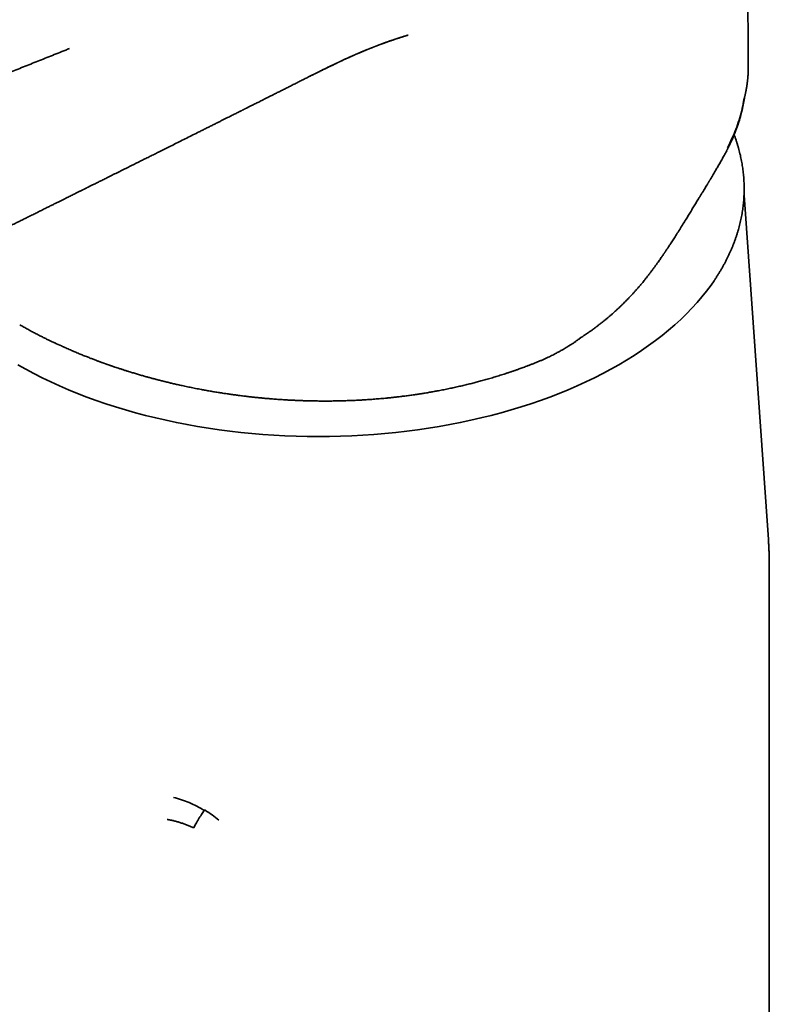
# Model space of a CAD drawing. Header units: millimetres. Extents: x 8 to 665, y 12 to 499.
# Tile 33 of 61: x 614 to 658, y 159 to 216. Entities that reach past the tile are written whole.
import ezdxf

# ---------------------------------------------------------------- set-up
doc = ezdxf.new("R2010")
doc.units = ezdxf.units.MM

msp = doc.modelspace()

# ---------------------------------------------------------------- linework, layer by layer
at = {"color": 7, "linetype": 'Continuous', "lineweight": 35}
for p, q in [((656.344, 213.603), (656.344, 213.622)), ((630.318, 213.016), (630.318, 213.016)), ((630.318, 213.016), (630.318, 213.016)), ((655.093, 208.797), (655.097, 208.804)), ((655.093, 208.797), (655.097, 208.804)), ((657.529, 185.921), (656.097, 206.162)), ((646.578, 197.829), (646.62, 197.866)), ((657.584, 147.43), (657.584, 184.357))]:
    msp.add_line(p, q, dxfattribs=at)
at = {"color": 7, "linetype": 'Continuous', "lineweight": 35, "flags": 128}
msp.add_lwpolyline([(654.336, 201.131), (654.159, 200.878), (653.901, 200.531), (653.627, 200.188), (653.338, 199.85), (653.033, 199.515), (652.714, 199.186), (652.38, 198.862), (652.031, 198.543), (651.667, 198.229), (651.29, 197.92), (650.899, 197.618), (650.494, 197.322), (650.076, 197.031), (649.645, 196.748), (649.201, 196.47), (648.745, 196.2), (648.276, 195.937), (647.796, 195.68), (647.305, 195.432), (646.802, 195.19), (646.288, 194.956), (645.765, 194.731), (645.231, 194.513), (644.687, 194.303), (644.134, 194.102), (643.572, 193.909), (643.002, 193.724), (642.423, 193.548), (641.836, 193.382), (641.243, 193.223), (640.642, 193.074), (640.035, 192.935), (639.421, 192.804), (638.802, 192.683), (638.178, 192.571), (637.548, 192.468), (636.915, 192.375), (636.277, 192.292), (635.635, 192.218), (634.991, 192.154), (634.344, 192.1), (633.695, 192.056), (633.044, 192.021), (632.391, 191.997), (631.738, 191.982), (631.084, 191.977), (630.43, 191.982), (629.777, 191.997), (629.124, 192.021), (628.473, 192.056), (627.824, 192.1), (627.177, 192.154), (626.532, 192.218), (625.891, 192.292), (625.253, 192.375), (624.62, 192.468), (623.99, 192.571), (623.366, 192.683), (622.747, 192.804), (622.133, 192.935), (621.526, 193.074), (620.925, 193.223), (620.331, 193.382), (619.745, 193.548), (619.166, 193.724), (618.596, 193.909), (618.034, 194.102), (617.481, 194.303), (616.937, 194.513), (616.403, 194.731), (615.879, 194.956), (615.366, 195.19), (614.863, 195.432), (614.372, 195.68), (613.891, 195.937), (613.423, 196.2)], dxfattribs=at)
at = {"color": 7, "linetype": 'Continuous', "lineweight": 35}
for points, knots in [([(656.346, 213.622), (656.346, 213.698), (656.347, 213.887), (656.348, 214.184), (656.348, 214.511), (656.347, 214.83), (656.345, 215.161), (656.342, 215.501), (656.339, 215.85), (656.334, 216.187), (656.329, 216.514), (656.323, 216.829), (656.318, 217.073), (656.314, 217.247), (656.311, 217.354), (656.309, 217.455), (656.306, 217.547), (656.304, 217.63), (656.302, 217.704), (656.3, 217.77), (656.299, 217.827), (656.297, 217.872), (656.296, 217.906), (656.296, 217.931), (656.295, 217.952), (656.294, 217.971), (656.294, 217.99), (656.293, 218.016), (656.292, 218.051), (656.291, 218.096), (656.289, 218.15), (656.287, 218.214), (656.285, 218.287), (656.282, 218.37), (656.279, 218.463), (656.276, 218.563), (656.271, 218.699), (656.265, 218.867), (656.257, 219.075), (656.249, 219.288), (656.24, 219.504), (656.23, 219.736), (656.219, 219.987), (656.209, 220.191), (656.203, 220.323), (656.2, 220.385), (656.197, 220.447), (656.194, 220.509), (656.19, 220.571), (656.187, 220.63), (656.185, 220.681), (656.183, 220.723), (656.181, 220.756), (656.179, 220.783), (656.178, 220.804), (656.177, 220.821), (656.177, 220.839), (656.175, 220.863), (656.174, 220.896), (656.171, 220.937), (656.169, 220.987), (656.166, 221.042), (656.162, 221.101), (656.159, 221.16), (656.152, 221.29), (656.144, 221.428), (656.137, 221.546), (656.135, 221.573)], [0, 0, 0, 0, 0.028426, 0.069961, 0.110606, 0.150291, 0.189018, 0.233871, 0.277367, 0.319506, 0.36029, 0.39972, 0.437795, 0.451774, 0.465401, 0.47803, 0.489593, 0.500089, 0.509361, 0.517604, 0.52482, 0.531008, 0.534562, 0.53766, 0.540301, 0.542485, 0.544696, 0.547683, 0.552225, 0.55791, 0.564742, 0.57272, 0.58202, 0.592508, 0.604184, 0.617046, 0.630397, 0.656019, 0.680844, 0.709356, 0.736739, 0.762992, 0.797693, 0.832605, 0.840477, 0.84836, 0.856256, 0.864165, 0.872086, 0.879814, 0.886568, 0.891618, 0.895865, 0.89931, 0.901951, 0.903796, 0.90587, 0.908934, 0.912989, 0.918299, 0.924695, 0.932066, 0.939616, 0.947189, 0.954786, 0.989612, 1, 1, 1, 1]), ([(630.318, 213.015), (630.351, 213.031), (630.416, 213.064), (630.508, 213.11), (630.592, 213.153), (630.668, 213.19), (630.735, 213.224), (630.794, 213.253), (630.844, 213.278), (630.885, 213.299), (630.918, 213.315), (630.942, 213.327), (630.959, 213.335), (630.973, 213.343), (630.988, 213.35), (631.004, 213.358), (631.026, 213.369), (631.054, 213.383), (631.088, 213.399), (631.144, 213.427), (631.225, 213.467), (631.328, 213.518), (631.434, 213.57), (631.54, 213.622), (631.649, 213.675), (631.748, 213.723), (631.836, 213.765), (631.913, 213.802), (631.989, 213.839), (632.06, 213.873), (632.123, 213.902), (632.174, 213.927), (632.216, 213.946), (632.25, 213.962), (632.281, 213.977), (632.313, 213.992), (632.354, 214.011), (632.403, 214.034), (632.464, 214.063), (632.531, 214.094), (632.606, 214.129), (632.696, 214.17), (632.801, 214.217), (632.92, 214.272), (633.021, 214.317), (633.101, 214.352), (633.156, 214.377), (633.208, 214.399), (633.25, 214.418), (633.283, 214.432), (633.309, 214.444), (633.334, 214.454), (633.363, 214.467), (633.399, 214.482), (633.441, 214.501), (633.488, 214.521), (633.537, 214.542), (633.59, 214.564), (633.646, 214.588), (633.705, 214.613), (633.769, 214.64), (633.837, 214.668), (633.909, 214.697), (633.971, 214.723), (634.021, 214.743), (634.054, 214.756), (634.079, 214.766), (634.099, 214.774), (634.119, 214.783), (634.145, 214.793), (634.179, 214.807), (634.212, 214.82), (634.243, 214.832), (634.27, 214.843), (634.299, 214.854), (634.331, 214.867), (634.364, 214.88), (634.397, 214.892), (634.425, 214.903), (634.448, 214.912), (634.465, 214.918), (634.48, 214.924), (634.495, 214.93), (634.514, 214.937), (634.543, 214.948), (634.583, 214.964), (634.632, 214.982), (634.677, 214.999), (634.716, 215.014), (634.748, 215.026), (634.785, 215.039), (634.842, 215.061), (634.914, 215.087), (634.992, 215.115), (635.056, 215.139), (635.105, 215.156), (635.135, 215.167), (635.162, 215.176), (635.191, 215.187), (635.225, 215.199), (635.264, 215.212), (635.318, 215.231), (635.383, 215.254), (635.457, 215.279), (635.526, 215.302), (635.588, 215.323), (635.646, 215.343), (635.697, 215.36), (635.746, 215.375), (635.793, 215.391), (635.841, 215.406), (635.886, 215.421), (635.93, 215.435), (635.974, 215.449), (636.02, 215.463), (636.067, 215.477), (636.113, 215.491), (636.16, 215.505), (636.21, 215.52), (636.26, 215.535), (636.306, 215.548), (636.337, 215.557), (636.355, 215.562), (636.363, 215.565), (636.364, 215.565), (636.364, 215.565)], [0, 0, 0, 0, 0.016128, 0.030883, 0.044268, 0.056286, 0.066939, 0.076229, 0.084158, 0.090727, 0.095937, 0.0996, 0.102062, 0.104093, 0.10641, 0.109012, 0.1119, 0.117005, 0.122466, 0.128101, 0.144055, 0.161256, 0.177645, 0.194634, 0.212083, 0.229988, 0.242177, 0.254568, 0.267152, 0.27885, 0.288895, 0.297291, 0.303699, 0.308986, 0.313712, 0.318822, 0.324644, 0.333082, 0.342669, 0.353404, 0.365284, 0.378153, 0.396301, 0.415918, 0.436998, 0.446285, 0.455828, 0.464758, 0.472154, 0.476892, 0.481004, 0.484994, 0.488867, 0.495492, 0.502319, 0.509867, 0.518133, 0.526423, 0.535334, 0.544965, 0.555346, 0.566474, 0.578346, 0.590841, 0.597572, 0.603, 0.607126, 0.60998, 0.612754, 0.617243, 0.622702, 0.629241, 0.633323, 0.637768, 0.642575, 0.647743, 0.653273, 0.658948, 0.663747, 0.667263, 0.669936, 0.672036, 0.674501, 0.67741, 0.680763, 0.687857, 0.69574, 0.702919, 0.709351, 0.715069, 0.720388, 0.730976, 0.742711, 0.755412, 0.768602, 0.77434, 0.779227, 0.783265, 0.787696, 0.793347, 0.800024, 0.806646, 0.819713, 0.831805, 0.842976, 0.853247, 0.862745, 0.871654, 0.878916, 0.887105, 0.895521, 0.903112, 0.910228, 0.91789, 0.926124, 0.933956, 0.942012, 0.950446, 0.959386, 0.968831, 0.978302, 0.985974, 0.993459, 0.998444, 1, 1, 1, 1]), ([(630.318, 213.015), (630.351, 213.031), (630.415, 213.063), (630.506, 213.109), (630.589, 213.151), (630.664, 213.188), (630.731, 213.222), (630.789, 213.251), (630.839, 213.276), (630.881, 213.297), (630.914, 213.313), (630.939, 213.325), (630.956, 213.334), (630.97, 213.341), (630.984, 213.348), (631, 213.356), (631.021, 213.367), (631.049, 213.38), (631.081, 213.396), (631.137, 213.424), (631.216, 213.463), (631.317, 213.513), (631.42, 213.563), (631.524, 213.614), (631.631, 213.666), (631.728, 213.713), (631.815, 213.755), (631.89, 213.791), (631.966, 213.828), (632.038, 213.862), (632.103, 213.893), (632.157, 213.919), (632.201, 213.939), (632.237, 213.956), (632.268, 213.971), (632.299, 213.986), (632.339, 214.004), (632.39, 214.028), (632.454, 214.058), (632.528, 214.092), (632.61, 214.13), (632.699, 214.171), (632.794, 214.214), (632.894, 214.26), (632.978, 214.297), (633.045, 214.327), (633.094, 214.349), (633.143, 214.371), (633.19, 214.392), (633.232, 214.41), (633.268, 214.426), (633.299, 214.439), (633.337, 214.456), (633.382, 214.475), (633.439, 214.5), (633.5, 214.526), (633.568, 214.555), (633.643, 214.587), (633.726, 214.622), (633.817, 214.659), (633.892, 214.691), (633.95, 214.714), (633.987, 214.729), (634.02, 214.743), (634.048, 214.754), (634.07, 214.763), (634.089, 214.77), (634.106, 214.777), (634.124, 214.784), (634.145, 214.793), (634.17, 214.803), (634.201, 214.815), (634.238, 214.83), (634.28, 214.846), (634.327, 214.865), (634.376, 214.884), (634.421, 214.902), (634.456, 214.915), (634.484, 214.926), (634.511, 214.936), (634.544, 214.949), (634.583, 214.964), (634.625, 214.98), (634.665, 214.995), (634.699, 215.008), (634.736, 215.021), (634.772, 215.035), (634.823, 215.054), (634.878, 215.074), (634.937, 215.095), (634.988, 215.114), (635.029, 215.129), (635.061, 215.14), (635.091, 215.151), (635.119, 215.161), (635.143, 215.17), (635.166, 215.178), (635.191, 215.186), (635.233, 215.201), (635.29, 215.221), (635.358, 215.245), (635.423, 215.267), (635.483, 215.288), (635.539, 215.307), (635.591, 215.324), (635.645, 215.342), (635.705, 215.362), (635.774, 215.385), (635.845, 215.408), (635.915, 215.43), (635.985, 215.452), (636.059, 215.475), (636.137, 215.499), (636.204, 215.518), (636.26, 215.535), (636.301, 215.546), (636.332, 215.555), (636.353, 215.562), (636.363, 215.565), (636.364, 215.565), (636.364, 215.565)], [0, 0, 0, 0, 0.015896, 0.03046, 0.043695, 0.055603, 0.066187, 0.075448, 0.083389, 0.09001, 0.095313, 0.099099, 0.10172, 0.103688, 0.105915, 0.108419, 0.1112, 0.116128, 0.121477, 0.126996, 0.142612, 0.159438, 0.175477, 0.192149, 0.209266, 0.226828, 0.238781, 0.25093, 0.263273, 0.275264, 0.285694, 0.294523, 0.301384, 0.306929, 0.311776, 0.31652, 0.321946, 0.330838, 0.341121, 0.352792, 0.365845, 0.38008, 0.395353, 0.411661, 0.429, 0.436955, 0.445108, 0.453459, 0.461665, 0.468745, 0.474639, 0.479453, 0.483961, 0.49293, 0.501747, 0.511732, 0.522623, 0.534686, 0.548091, 0.562919, 0.579165, 0.585476, 0.591766, 0.597251, 0.601857, 0.605587, 0.608442, 0.61096, 0.613841, 0.617253, 0.621193, 0.626347, 0.63235, 0.639212, 0.646932, 0.655508, 0.663425, 0.668962, 0.672674, 0.676745, 0.681826, 0.687919, 0.694614, 0.70082, 0.706488, 0.711636, 0.719796, 0.728029, 0.736898, 0.746545, 0.756634, 0.761699, 0.766835, 0.771963, 0.776547, 0.780491, 0.783867, 0.787775, 0.792589, 0.804265, 0.815506, 0.826049, 0.835912, 0.845129, 0.853708, 0.861746, 0.871917, 0.883533, 0.89645, 0.907732, 0.919453, 0.932376, 0.945993, 0.960848, 0.968811, 0.976804, 0.98442, 0.991816, 0.999177, 1, 1, 1, 1]), ([(591.052, 204.943), (591.164, 204.985), (591.458, 205.095), (591.931, 205.272), (592.468, 205.473), (592.995, 205.671), (593.514, 205.866), (594.024, 206.058), (594.525, 206.247), (595.025, 206.435), (595.523, 206.624), (596.019, 206.812), (596.506, 206.996), (596.983, 207.178), (597.45, 207.355), (597.908, 207.53), (598.356, 207.701), (598.794, 207.868), (599.223, 208.032), (599.643, 208.193), (600.052, 208.349), (600.445, 208.5), (600.821, 208.644), (601.181, 208.783), (601.532, 208.918), (601.875, 209.05), (602.215, 209.181), (602.554, 209.312), (602.889, 209.441), (603.215, 209.567), (603.532, 209.69), (603.839, 209.808), (604.131, 209.922), (604.408, 210.029), (604.672, 210.131), (604.926, 210.23), (605.172, 210.326), (605.398, 210.413), (605.603, 210.493), (605.789, 210.565), (605.968, 210.635), (606.143, 210.703), (606.312, 210.769), (606.491, 210.839), (606.685, 210.915), (606.896, 210.997), (607.116, 211.083), (607.346, 211.173), (607.587, 211.267), (607.839, 211.365), (608.099, 211.467), (608.368, 211.573), (608.646, 211.682), (608.932, 211.794), (609.227, 211.91), (609.536, 212.031), (609.859, 212.158), (610.196, 212.291), (610.542, 212.427), (610.898, 212.567), (611.263, 212.711), (611.637, 212.859), (612.021, 213.011), (612.415, 213.167), (612.818, 213.327), (613.23, 213.49), (613.652, 213.658), (614.074, 213.825), (614.497, 213.994), (614.921, 214.162), (615.352, 214.335), (615.792, 214.51), (616.161, 214.658), (616.384, 214.747), (616.457, 214.776)], [0, 0, 0, 0, 0.013176, 0.03451, 0.055502, 0.076152, 0.096459, 0.116423, 0.136046, 0.155327, 0.175159, 0.194616, 0.213699, 0.232408, 0.250742, 0.268702, 0.286288, 0.303501, 0.320339, 0.336803, 0.352894, 0.36861, 0.383086, 0.39723, 0.411041, 0.424519, 0.437665, 0.451245, 0.46445, 0.477281, 0.489739, 0.501822, 0.513531, 0.524229, 0.534594, 0.544627, 0.554327, 0.563694, 0.571246, 0.578568, 0.585658, 0.592518, 0.599146, 0.605698, 0.613708, 0.622041, 0.630695, 0.639672, 0.649262, 0.659195, 0.66947, 0.680087, 0.691047, 0.702349, 0.713993, 0.725979, 0.738904, 0.752204, 0.76588, 0.779931, 0.794358, 0.80916, 0.824339, 0.839893, 0.855822, 0.872127, 0.888808, 0.905864, 0.92229, 0.939049, 0.956143, 0.97357, 0.991331, 1, 1, 1, 1]), ([(656.09, 211.761), (656.094, 211.779), (656.105, 211.819), (656.12, 211.877), (656.134, 211.934), (656.146, 211.982), (656.156, 212.028), (656.167, 212.073), (656.177, 212.119), (656.188, 212.17), (656.199, 212.224), (656.211, 212.285), (656.224, 212.351), (656.237, 212.421), (656.249, 212.492), (656.26, 212.562), (656.27, 212.63), (656.28, 212.696), (656.288, 212.76), (656.295, 212.813), (656.3, 212.855), (656.303, 212.886), (656.306, 212.914), (656.309, 212.939), (656.311, 212.963), (656.314, 212.993), (656.318, 213.03), (656.322, 213.075), (656.326, 213.126), (656.33, 213.189), (656.335, 213.26), (656.338, 213.336), (656.341, 213.41), (656.344, 213.481), (656.345, 213.55), (656.345, 213.595), (656.346, 213.617)], [0, 0, 0, 0, 0.028502, 0.065966, 0.09484, 0.120793, 0.144597, 0.168974, 0.194166, 0.220857, 0.250462, 0.282981, 0.318411, 0.357216, 0.395762, 0.433387, 0.47009, 0.505872, 0.540733, 0.573382, 0.592281, 0.609235, 0.624246, 0.637313, 0.649707, 0.664625, 0.685643, 0.710377, 0.738827, 0.770989, 0.813568, 0.855318, 0.894825, 0.932104, 0.96716, 1, 1, 1, 1]), ([(611.045, 203.405), (611.166, 203.464), (611.403, 203.581), (611.753, 203.755), (612.092, 203.923), (612.421, 204.085), (612.739, 204.243), (613.041, 204.392), (613.327, 204.534), (613.598, 204.669), (613.86, 204.798), (614.112, 204.923), (614.355, 205.043), (614.588, 205.159), (614.812, 205.27), (615.026, 205.376), (615.231, 205.478), (615.426, 205.575), (615.61, 205.666), (615.784, 205.753), (615.949, 205.834), (616.103, 205.911), (616.247, 205.982), (616.38, 206.048), (616.505, 206.111), (616.622, 206.168), (616.73, 206.222), (616.828, 206.271), (616.916, 206.315), (616.995, 206.354), (617.066, 206.389), (617.13, 206.421), (617.185, 206.449), (617.233, 206.472), (617.273, 206.492), (617.307, 206.509), (617.337, 206.524), (617.365, 206.538), (617.391, 206.55), (617.415, 206.563), (617.44, 206.575), (617.467, 206.588), (617.5, 206.605), (617.542, 206.626), (617.596, 206.653), (617.662, 206.685), (617.738, 206.723), (617.824, 206.766), (617.919, 206.813), (618.016, 206.861), (618.113, 206.909), (618.209, 206.957), (618.31, 207.008), (618.418, 207.061), (618.532, 207.118), (618.713, 207.208), (618.958, 207.33), (619.262, 207.481), (619.558, 207.629), (619.848, 207.773), (620.133, 207.915), (620.412, 208.054), (620.682, 208.189), (620.945, 208.32), (621.2, 208.447), (621.447, 208.57), (621.712, 208.702), (622.002, 208.847), (622.323, 209.007), (622.655, 209.173), (622.997, 209.344), (623.351, 209.52), (623.715, 209.702), (624.027, 209.858), (624.284, 209.987), (624.483, 210.086), (624.685, 210.187), (624.885, 210.287), (625.08, 210.385), (625.262, 210.476), (625.433, 210.562), (625.592, 210.641), (625.744, 210.717), (625.887, 210.789), (626.019, 210.855), (626.139, 210.915), (626.248, 210.97), (626.351, 211.021), (626.437, 211.064), (626.506, 211.099), (626.558, 211.125), (626.605, 211.149), (626.644, 211.168), (626.673, 211.183), (626.694, 211.194), (626.709, 211.201), (626.722, 211.208), (626.738, 211.216), (626.761, 211.227), (626.79, 211.241), (626.828, 211.261), (626.876, 211.285), (626.935, 211.314), (627.002, 211.348), (627.079, 211.386), (627.164, 211.429), (627.258, 211.476), (627.358, 211.526), (627.465, 211.58), (627.581, 211.638), (627.705, 211.7), (627.837, 211.767), (627.977, 211.837), (628.131, 211.915), (628.299, 211.999), (628.482, 212.091), (628.675, 212.188), (628.877, 212.29), (629.083, 212.393), (629.291, 212.498), (629.501, 212.603), (629.72, 212.713), (629.946, 212.827), (630.147, 212.928), (630.272, 212.991), (630.319, 213.015)], [0, 0, 0, 0, 0.0186352, 0.0367243, 0.0542675, 0.0712648, 0.0877161, 0.1036214, 0.1181178, 0.1321289, 0.1456547, 0.1586951, 0.1712503, 0.1833201, 0.1949046, 0.2060037, 0.2166176, 0.2267462, 0.2362215, 0.2452286, 0.2537676, 0.2618385, 0.2691771, 0.2760804, 0.2825485, 0.2885815, 0.2941792, 0.2993417, 0.3038106, 0.3078926, 0.3115877, 0.3148958, 0.3178171, 0.3202269, 0.3222896, 0.3240153, 0.3255565, 0.3269655, 0.3282423, 0.3295999, 0.330771, 0.3320948, 0.333792, 0.3358625, 0.3387611, 0.3421715, 0.3460937, 0.3505276, 0.3554733, 0.3609308, 0.3655778, 0.3705408, 0.3758198, 0.3814147, 0.3873255, 0.3934465, 0.4096002, 0.4253582, 0.4407206, 0.4556875, 0.470552, 0.4850046, 0.4990453, 0.512674, 0.5258908, 0.5386957, 0.5511222, 0.5672044, 0.5838535, 0.6010695, 0.6188525, 0.6372024, 0.6561194, 0.6756034, 0.6858255, 0.696197, 0.7067179, 0.7172643, 0.7273897, 0.7370542, 0.7457441, 0.7540241, 0.7618943, 0.7693547, 0.7764053, 0.7824258, 0.7881114, 0.7934622, 0.7984781, 0.8014595, 0.8042695, 0.8066968, 0.8087098, 0.8103086, 0.8113018, 0.812022, 0.8125647, 0.813389, 0.8145553, 0.8160635, 0.8179138, 0.8205047, 0.823561, 0.8270828, 0.8310702, 0.835523, 0.8404413, 0.8456008, 0.8511893, 0.8572069, 0.8636534, 0.870529, 0.8778336, 0.8855673, 0.8945699, 0.9040917, 0.9141327, 0.9246929, 0.9357724, 0.9462952, 0.9572472, 0.9686284, 0.9804388, 0.9926785, 1, 1, 1, 1]), ([(611.045, 203.405), (611.166, 203.464), (611.403, 203.581), (611.753, 203.755), (612.092, 203.923), (612.421, 204.085), (612.739, 204.243), (613.041, 204.392), (613.327, 204.534), (613.598, 204.669), (613.86, 204.798), (614.112, 204.923), (614.355, 205.043), (614.588, 205.159), (614.812, 205.27), (615.026, 205.376), (615.231, 205.478), (615.426, 205.575), (615.61, 205.666), (615.784, 205.753), (615.949, 205.834), (616.103, 205.911), (616.247, 205.982), (616.38, 206.048), (616.505, 206.111), (616.622, 206.168), (616.73, 206.222), (616.828, 206.271), (616.916, 206.315), (616.995, 206.354), (617.066, 206.389), (617.13, 206.421), (617.185, 206.449), (617.233, 206.472), (617.273, 206.492), (617.307, 206.509), (617.337, 206.524), (617.365, 206.538), (617.391, 206.55), (617.415, 206.563), (617.44, 206.575), (617.467, 206.588), (617.5, 206.605), (617.542, 206.626), (617.596, 206.653), (617.662, 206.685), (617.738, 206.723), (617.824, 206.766), (617.919, 206.813), (618.016, 206.861), (618.113, 206.909), (618.209, 206.957), (618.31, 207.008), (618.418, 207.061), (618.532, 207.118), (618.713, 207.208), (618.958, 207.33), (619.262, 207.481), (619.558, 207.629), (619.848, 207.773), (620.133, 207.915), (620.412, 208.054), (620.682, 208.189), (620.945, 208.32), (621.2, 208.447), (621.447, 208.57), (621.712, 208.702), (622.002, 208.847), (622.323, 209.007), (622.655, 209.173), (622.997, 209.344), (623.351, 209.52), (623.715, 209.702), (624.027, 209.858), (624.284, 209.987), (624.483, 210.086), (624.685, 210.187), (624.885, 210.287), (625.08, 210.385), (625.262, 210.476), (625.433, 210.562), (625.592, 210.641), (625.744, 210.717), (625.887, 210.789), (626.019, 210.855), (626.139, 210.915), (626.248, 210.97), (626.351, 211.021), (626.437, 211.064), (626.506, 211.099), (626.558, 211.125), (626.605, 211.149), (626.644, 211.168), (626.673, 211.183), (626.694, 211.194), (626.709, 211.201), (626.722, 211.208), (626.738, 211.216), (626.761, 211.227), (626.79, 211.241), (626.828, 211.261), (626.876, 211.285), (626.935, 211.314), (627.002, 211.348), (627.079, 211.386), (627.164, 211.429), (627.258, 211.476), (627.358, 211.526), (627.465, 211.58), (627.581, 211.638), (627.705, 211.7), (627.837, 211.767), (627.977, 211.837), (628.131, 211.915), (628.299, 211.999), (628.482, 212.091), (628.675, 212.188), (628.877, 212.29), (629.083, 212.393), (629.291, 212.498), (629.501, 212.603), (629.72, 212.713), (629.946, 212.827), (630.147, 212.928), (630.272, 212.991), (630.319, 213.015)], [0, 0, 0, 0, 0.0186352, 0.0367244, 0.0542676, 0.0712649, 0.0877162, 0.1036216, 0.118118, 0.1321291, 0.1456549, 0.1586954, 0.1712506, 0.1833204, 0.1949049, 0.2060041, 0.216618, 0.2267466, 0.2362219, 0.2452291, 0.2537681, 0.261839, 0.2691776, 0.2760809, 0.2825491, 0.288582, 0.2941797, 0.2993422, 0.3038111, 0.3078931, 0.3115882, 0.3148964, 0.3178177, 0.3202274, 0.3222902, 0.3240158, 0.3255571, 0.3269661, 0.3282429, 0.3296005, 0.3307715, 0.3320954, 0.3337926, 0.3358632, 0.3387618, 0.3421721, 0.3460943, 0.3505282, 0.3554739, 0.3609314, 0.3655785, 0.3705415, 0.3758204, 0.3814154, 0.3873262, 0.3934472, 0.4096009, 0.425359, 0.4407214, 0.4556883, 0.4705529, 0.4850055, 0.4990462, 0.5126749, 0.5258918, 0.5386966, 0.5511232, 0.5672054, 0.5838546, 0.6010706, 0.6188536, 0.6372036, 0.6561206, 0.6756046, 0.6858267, 0.6961982, 0.7067192, 0.7172656, 0.7273911, 0.7370555, 0.7457454, 0.7540255, 0.7618957, 0.7693561, 0.7764067, 0.7824272, 0.7881128, 0.7934636, 0.7984795, 0.801461, 0.804271, 0.8066982, 0.8087113, 0.8103101, 0.8113032, 0.8120235, 0.8125661, 0.8133905, 0.8145567, 0.816065, 0.8179153, 0.8205061, 0.8235625, 0.8270843, 0.8310717, 0.8355245, 0.8404428, 0.8456023, 0.8511908, 0.8572084, 0.863655, 0.8705306, 0.8778352, 0.8855689, 0.8945715, 0.9040934, 0.9141344, 0.9246946, 0.935774, 0.9462969, 0.9572489, 0.9686301, 0.9804406, 0.9926803, 1, 1, 1, 1]), ([(655.098, 208.807), (655.107, 208.825), (655.127, 208.862), (655.155, 208.917), (655.181, 208.968), (655.204, 209.013), (655.222, 209.049), (655.236, 209.077), (655.246, 209.098), (655.254, 209.115), (655.261, 209.129), (655.27, 209.148), (655.283, 209.176), (655.303, 209.217), (655.324, 209.262), (655.347, 209.312), (655.372, 209.365), (655.398, 209.423), (655.425, 209.484), (655.452, 209.546), (655.477, 209.606), (655.501, 209.663), (655.524, 209.719), (655.547, 209.775), (655.57, 209.832), (655.592, 209.889), (655.614, 209.945), (655.634, 209.999), (655.652, 210.048), (655.668, 210.091), (655.682, 210.129), (655.694, 210.165), (655.709, 210.206), (655.726, 210.257), (655.746, 210.316), (655.767, 210.38), (655.789, 210.447), (655.814, 210.525), (655.841, 210.616), (655.871, 210.717), (655.897, 210.812), (655.92, 210.897), (655.939, 210.971), (655.957, 211.041), (655.973, 211.109), (655.988, 211.173), (656.001, 211.232), (656.012, 211.283), (656.022, 211.325), (656.03, 211.364), (656.038, 211.404), (656.047, 211.45), (656.057, 211.502), (656.07, 211.571), (656.085, 211.657), (656.102, 211.758), (656.114, 211.833), (656.12, 211.874), (656.121, 211.88)], [0, 0, 0, 0, 0.018284, 0.037658, 0.054803, 0.069724, 0.082422, 0.09084, 0.097888, 0.103566, 0.107874, 0.111234, 0.122526, 0.136039, 0.151772, 0.167693, 0.185382, 0.204803, 0.224973, 0.245427, 0.266163, 0.284163, 0.302372, 0.320789, 0.339415, 0.35825, 0.377098, 0.394319, 0.410958, 0.425184, 0.436998, 0.447926, 0.460125, 0.477508, 0.496956, 0.517775, 0.539603, 0.56244, 0.593874, 0.627042, 0.66083, 0.685572, 0.709302, 0.732019, 0.753724, 0.774416, 0.793554, 0.810602, 0.823185, 0.834617, 0.847412, 0.862141, 0.878806, 0.897355, 0.928241, 0.960573, 0.994356, 1, 1, 1, 1]), ([(655.098, 208.807), (655.107, 208.825), (655.127, 208.862), (655.155, 208.917), (655.181, 208.968), (655.204, 209.013), (655.222, 209.049), (655.236, 209.077), (655.246, 209.098), (655.254, 209.115), (655.261, 209.129), (655.27, 209.148), (655.283, 209.176), (655.303, 209.217), (655.324, 209.262), (655.347, 209.312), (655.372, 209.365), (655.398, 209.423), (655.425, 209.484), (655.452, 209.546), (655.477, 209.606), (655.501, 209.663), (655.524, 209.719), (655.547, 209.775), (655.57, 209.832), (655.592, 209.889), (655.614, 209.945), (655.634, 209.999), (655.652, 210.048), (655.668, 210.091), (655.682, 210.129), (655.694, 210.165), (655.709, 210.206), (655.726, 210.257), (655.746, 210.316), (655.767, 210.38), (655.789, 210.447), (655.814, 210.525), (655.841, 210.616), (655.871, 210.717), (655.897, 210.812), (655.92, 210.897), (655.939, 210.971), (655.957, 211.041), (655.973, 211.109), (655.988, 211.173), (656.001, 211.232), (656.012, 211.283), (656.022, 211.325), (656.03, 211.364), (656.038, 211.404), (656.047, 211.45), (656.057, 211.502), (656.07, 211.571), (656.085, 211.657), (656.102, 211.758), (656.114, 211.833), (656.12, 211.874), (656.121, 211.88)], [0, 0, 0, 0, 0.018284, 0.037658, 0.054803, 0.069724, 0.082422, 0.09084, 0.097888, 0.103566, 0.107874, 0.111234, 0.122526, 0.136039, 0.151772, 0.167693, 0.185382, 0.204803, 0.224973, 0.245427, 0.266163, 0.284163, 0.302372, 0.320789, 0.339415, 0.35825, 0.377098, 0.394319, 0.410958, 0.425184, 0.436998, 0.447926, 0.460125, 0.477508, 0.496956, 0.517775, 0.539603, 0.56244, 0.593874, 0.627042, 0.66083, 0.685572, 0.709302, 0.732019, 0.753724, 0.774416, 0.793554, 0.810602, 0.823185, 0.834617, 0.847412, 0.862141, 0.878806, 0.897355, 0.928241, 0.960573, 0.994356, 1, 1, 1, 1]), ([(655.129, 208.952), (655.219, 209.13), (655.399, 209.486), (655.623, 210.027), (655.814, 210.572), (655.965, 211.121), (656.057, 211.526), (656.088, 211.748), (656.093, 211.786)], [0, 0, 0, 0, 0.192151, 0.38427, 0.576373, 0.76847, 0.960565, 1, 1, 1, 1]), ([(655.129, 208.952), (655.219, 209.13), (655.399, 209.486), (655.623, 210.027), (655.814, 210.572), (655.965, 211.121), (656.057, 211.526), (656.088, 211.748), (656.093, 211.786)], [0, 0, 0, 0, 0.192151, 0.38427, 0.576373, 0.76847, 0.960565, 1, 1, 1, 1]), ([(654.337, 201.133), (654.342, 201.14), (654.383, 201.2), (654.458, 201.313), (654.562, 201.475), (654.662, 201.637), (654.759, 201.8), (654.853, 201.963), (654.943, 202.128), (655.03, 202.292), (655.114, 202.458), (655.195, 202.624), (655.272, 202.79), (655.346, 202.957), (655.416, 203.125), (655.483, 203.293), (655.547, 203.461), (655.607, 203.63), (655.664, 203.799), (655.717, 203.968), (655.767, 204.138), (655.814, 204.308), (655.857, 204.479), (655.897, 204.65), (655.933, 204.82), (655.966, 204.992), (655.995, 205.163), (656.021, 205.334), (656.044, 205.506), (656.063, 205.678), (656.079, 205.85), (656.091, 206.022), (656.1, 206.194), (656.105, 206.366), (656.107, 206.538), (656.105, 206.71), (656.1, 206.882), (656.092, 207.054), (656.08, 207.226), (656.065, 207.398), (656.046, 207.57), (656.024, 207.741), (655.998, 207.913), (655.969, 208.084), (655.937, 208.255), (655.901, 208.426), (655.862, 208.596), (655.819, 208.767), (655.773, 208.937), (655.724, 209.106), (655.671, 209.276), (655.614, 209.445), (655.558, 209.603), (655.52, 209.705), (655.502, 209.751)], [0, 0, 0, 0, 0.0023685, 0.0221653, 0.0419541, 0.0617344, 0.0815061, 0.1012688, 0.1210223, 0.1407662, 0.1605005, 0.180225, 0.1999394, 0.2196437, 0.2393378, 0.2590217, 0.2786954, 0.298359, 0.3180126, 0.3376564, 0.3572906, 0.3769154, 0.3965313, 0.4161385, 0.4357375, 0.4553288, 0.4749129, 0.4944904, 0.514062, 0.5336282, 0.5531897, 0.5727474, 0.5923019, 0.611854, 0.6314045, 0.6509542, 0.6705038, 0.6900539, 0.7096053, 0.7291589, 0.7487153, 0.7682754, 0.7878399, 0.8074095, 0.8269848, 0.8465665, 0.8661552, 0.8857513, 0.9053554, 0.924968, 0.9445893, 0.9642198, 0.9838598, 1, 1, 1, 1]), ([(646.449, 197.757), (646.457, 197.763), (646.484, 197.779), (646.521, 197.803), (646.562, 197.829), (646.6, 197.853), (646.642, 197.881), (646.697, 197.917), (646.766, 197.962), (646.849, 198.018), (646.94, 198.08), (647.036, 198.146), (647.137, 198.218), (647.252, 198.3), (647.379, 198.394), (647.52, 198.5), (647.669, 198.615), (647.813, 198.73), (647.952, 198.843), (648.082, 198.951), (648.209, 199.059), (648.332, 199.166), (648.46, 199.28), (648.594, 199.401), (648.73, 199.528), (648.856, 199.648), (648.972, 199.761), (649.079, 199.867), (649.178, 199.967), (649.264, 200.055), (649.338, 200.132), (649.403, 200.201), (649.47, 200.272), (649.55, 200.359), (649.648, 200.466), (649.762, 200.593), (649.883, 200.732), (650.011, 200.882), (650.13, 201.025), (650.239, 201.158), (650.336, 201.28), (650.436, 201.406), (650.538, 201.539), (650.641, 201.674), (650.746, 201.814), (650.85, 201.955), (650.95, 202.093), (651.041, 202.22), (651.123, 202.336), (651.197, 202.44), (651.262, 202.534), (651.318, 202.616), (651.361, 202.678), (651.391, 202.722), (651.41, 202.751), (651.428, 202.777), (651.444, 202.8), (651.46, 202.823), (651.48, 202.854), (651.509, 202.897), (651.546, 202.953), (651.591, 203.019), (651.641, 203.095), (651.697, 203.179), (651.754, 203.266), (651.846, 203.407), (651.971, 203.601), (652.139, 203.865), (652.318, 204.15), (652.507, 204.453), (652.681, 204.735), (652.841, 204.996), (652.986, 205.234), (653.132, 205.473), (653.279, 205.711), (653.407, 205.922), (653.517, 206.1), (653.606, 206.246), (653.69, 206.384), (653.769, 206.514), (653.843, 206.636), (653.901, 206.732), (653.945, 206.804), (653.974, 206.852), (653.999, 206.894), (654.018, 206.926), (654.033, 206.949), (654.042, 206.966), (654.051, 206.98), (654.062, 206.998), (654.078, 207.025), (654.102, 207.064), (654.13, 207.112), (654.164, 207.169), (654.204, 207.235), (654.247, 207.308), (654.295, 207.388), (654.346, 207.474), (654.401, 207.568), (654.46, 207.669), (654.523, 207.777), (654.589, 207.891), (654.657, 208.008), (654.725, 208.128), (654.793, 208.249), (654.864, 208.375), (654.935, 208.505), (655.009, 208.64), (655.057, 208.729), (655.081, 208.775)], [0, 0, 0, 0, 0.002102, 0.006189, 0.008957, 0.01185, 0.015217, 0.019059, 0.025113, 0.031907, 0.039215, 0.047036, 0.055372, 0.064222, 0.075315, 0.087125, 0.099653, 0.112897, 0.124009, 0.135485, 0.146692, 0.157508, 0.167933, 0.180992, 0.193376, 0.205085, 0.215631, 0.225561, 0.234875, 0.243573, 0.249975, 0.256062, 0.262425, 0.269209, 0.279629, 0.290903, 0.303027, 0.315998, 0.32981, 0.339606, 0.349789, 0.360364, 0.371329, 0.382656, 0.39363, 0.405706, 0.416855, 0.427077, 0.436373, 0.444743, 0.452191, 0.458716, 0.46432, 0.466889, 0.469202, 0.471259, 0.47306, 0.474741, 0.476808, 0.480393, 0.48481, 0.490055, 0.496129, 0.502919, 0.509834, 0.516786, 0.536098, 0.555689, 0.579372, 0.603445, 0.627977, 0.647052, 0.66643, 0.686121, 0.706134, 0.726479, 0.73975, 0.752463, 0.764603, 0.776171, 0.787167, 0.79759, 0.802362, 0.806913, 0.810788, 0.813923, 0.815867, 0.817353, 0.818447, 0.819768, 0.8225, 0.826114, 0.830609, 0.835987, 0.842219, 0.849289, 0.856866, 0.865217, 0.874345, 0.88425, 0.894935, 0.906401, 0.918649, 0.930563, 0.943137, 0.956368, 0.970256, 0.984801, 1, 1, 1, 1]), ([(646.449, 197.757), (646.457, 197.763), (646.484, 197.779), (646.521, 197.803), (646.562, 197.829), (646.6, 197.853), (646.642, 197.881), (646.697, 197.917), (646.766, 197.962), (646.849, 198.018), (646.94, 198.08), (647.036, 198.146), (647.137, 198.218), (647.252, 198.3), (647.379, 198.394), (647.52, 198.5), (647.669, 198.615), (647.813, 198.73), (647.952, 198.843), (648.082, 198.951), (648.209, 199.059), (648.332, 199.166), (648.46, 199.28), (648.594, 199.401), (648.73, 199.528), (648.856, 199.648), (648.972, 199.761), (649.079, 199.867), (649.178, 199.967), (649.264, 200.055), (649.338, 200.132), (649.403, 200.201), (649.47, 200.272), (649.55, 200.359), (649.648, 200.466), (649.762, 200.593), (649.883, 200.732), (650.011, 200.882), (650.13, 201.025), (650.239, 201.158), (650.336, 201.28), (650.436, 201.406), (650.538, 201.539), (650.641, 201.674), (650.746, 201.814), (650.85, 201.955), (650.95, 202.093), (651.041, 202.22), (651.123, 202.336), (651.197, 202.44), (651.262, 202.534), (651.318, 202.616), (651.361, 202.678), (651.391, 202.722), (651.41, 202.751), (651.428, 202.777), (651.444, 202.8), (651.46, 202.823), (651.48, 202.854), (651.509, 202.897), (651.546, 202.953), (651.591, 203.019), (651.641, 203.095), (651.697, 203.179), (651.754, 203.266), (651.846, 203.407), (651.971, 203.601), (652.139, 203.865), (652.318, 204.15), (652.507, 204.453), (652.681, 204.735), (652.841, 204.996), (652.986, 205.234), (653.132, 205.473), (653.279, 205.711), (653.407, 205.922), (653.517, 206.1), (653.606, 206.246), (653.69, 206.384), (653.769, 206.514), (653.843, 206.636), (653.901, 206.732), (653.945, 206.804), (653.974, 206.852), (653.999, 206.894), (654.018, 206.926), (654.033, 206.949), (654.042, 206.966), (654.051, 206.98), (654.062, 206.998), (654.078, 207.025), (654.102, 207.064), (654.13, 207.112), (654.164, 207.169), (654.204, 207.235), (654.247, 207.308), (654.295, 207.388), (654.346, 207.474), (654.401, 207.568), (654.46, 207.669), (654.523, 207.777), (654.589, 207.891), (654.657, 208.008), (654.725, 208.128), (654.793, 208.249), (654.864, 208.375), (654.935, 208.505), (655.009, 208.64), (655.057, 208.729), (655.081, 208.775)], [0, 0, 0, 0, 0.002102, 0.006189, 0.008957, 0.01185, 0.015217, 0.019059, 0.025113, 0.031907, 0.039215, 0.047036, 0.055372, 0.064222, 0.075315, 0.087125, 0.099653, 0.112897, 0.124009, 0.135485, 0.146692, 0.157508, 0.167933, 0.180992, 0.193376, 0.205085, 0.215631, 0.225561, 0.234875, 0.243573, 0.249975, 0.256062, 0.262425, 0.269209, 0.279629, 0.290903, 0.303027, 0.315998, 0.32981, 0.339606, 0.349789, 0.360364, 0.371329, 0.382656, 0.39363, 0.405706, 0.416855, 0.427077, 0.436373, 0.444743, 0.452191, 0.458716, 0.46432, 0.466889, 0.469202, 0.471259, 0.47306, 0.474741, 0.476808, 0.480393, 0.48481, 0.490055, 0.496129, 0.502919, 0.509834, 0.516786, 0.536098, 0.555689, 0.579372, 0.603445, 0.627977, 0.647052, 0.66643, 0.686121, 0.706134, 0.726479, 0.73975, 0.752463, 0.764603, 0.776171, 0.787167, 0.79759, 0.802362, 0.806913, 0.810788, 0.813923, 0.815867, 0.817353, 0.818447, 0.819768, 0.8225, 0.826114, 0.830609, 0.835987, 0.842219, 0.849289, 0.856866, 0.865217, 0.874345, 0.88425, 0.894935, 0.906401, 0.918649, 0.930563, 0.943137, 0.956368, 0.970256, 0.984801, 1, 1, 1, 1]), ([(613.534, 198.547), (613.614, 198.501), (613.77, 198.412), (614.004, 198.282), (614.231, 198.16), (614.451, 198.044), (614.664, 197.934), (614.869, 197.831), (615.062, 197.736), (615.242, 197.649), (615.409, 197.569), (615.519, 197.518), (615.573, 197.493), (615.573, 197.493)], [0, 0, 0, 0, 0.122808, 0.240954, 0.354452, 0.463316, 0.56756, 0.667194, 0.76223, 0.845316, 0.924552, 0.999947, 1, 1, 1, 1]), ([(613.534, 198.547), (613.614, 198.501), (613.77, 198.412), (614.004, 198.282), (614.231, 198.16), (614.451, 198.044), (614.664, 197.934), (614.869, 197.831), (615.062, 197.736), (615.242, 197.649), (615.409, 197.569), (615.519, 197.518), (615.573, 197.493), (615.573, 197.493)], [0, 0, 0, 0, 0.122808, 0.240954, 0.354452, 0.463316, 0.56756, 0.667194, 0.76223, 0.845316, 0.924552, 0.999947, 1, 1, 1, 1]), ([(615.554, 197.502), (615.569, 197.495), (615.711, 197.427), (615.942, 197.321), (616.247, 197.183), (616.509, 197.068), (616.77, 196.957), (617.024, 196.85), (617.269, 196.75), (617.498, 196.659), (617.709, 196.576), (617.904, 196.501), (618.056, 196.444), (618.166, 196.403), (618.236, 196.377), (618.306, 196.352), (618.372, 196.327), (618.434, 196.305), (618.488, 196.286), (618.534, 196.269), (618.572, 196.256), (618.602, 196.245), (618.623, 196.237), (618.638, 196.232), (618.65, 196.228), (618.667, 196.222), (618.689, 196.214), (618.722, 196.202), (618.766, 196.187), (618.819, 196.169), (618.876, 196.149), (618.935, 196.128), (618.997, 196.107), (619.061, 196.085), (619.153, 196.054), (619.275, 196.013), (619.43, 195.962), (619.594, 195.909), (619.763, 195.855), (619.931, 195.802), (620.124, 195.743), (620.338, 195.678), (620.573, 195.608), (620.798, 195.544), (621.014, 195.483), (621.219, 195.427), (621.414, 195.374), (621.609, 195.323), (621.809, 195.271), (622.019, 195.219), (622.237, 195.165), (622.463, 195.111), (622.698, 195.057), (622.957, 194.998), (623.241, 194.936), (623.552, 194.871), (623.876, 194.806), (624.18, 194.748), (624.462, 194.696), (624.721, 194.65), (624.987, 194.605), (625.256, 194.561), (625.521, 194.519), (625.779, 194.481), (626.027, 194.446), (626.266, 194.413), (626.51, 194.381), (626.758, 194.351), (627.009, 194.321), (627.247, 194.295), (627.473, 194.271), (627.686, 194.25), (627.871, 194.233), (628.031, 194.218), (628.171, 194.206), (628.313, 194.194), (628.462, 194.183), (628.619, 194.171), (628.783, 194.159), (628.955, 194.148), (629.15, 194.136), (629.371, 194.123), (629.618, 194.11), (629.877, 194.099), (630.148, 194.089), (630.422, 194.08), (630.697, 194.074), (630.972, 194.069), (631.25, 194.066), (631.524, 194.066), (631.817, 194.067), (632.127, 194.071), (632.453, 194.078), (632.772, 194.088), (633.086, 194.1), (633.392, 194.114), (633.683, 194.13), (633.959, 194.147), (634.198, 194.164), (634.402, 194.179), (634.575, 194.194), (634.75, 194.209), (634.932, 194.225), (635.124, 194.243), (635.326, 194.264), (635.545, 194.287), (635.783, 194.314), (636.039, 194.345), (636.308, 194.38), (636.588, 194.418), (636.859, 194.457), (637.12, 194.497), (637.37, 194.537), (637.626, 194.579), (637.882, 194.625), (638.161, 194.676), (638.457, 194.733), (638.768, 194.796), (639.075, 194.862), (639.377, 194.929), (639.673, 194.999), (639.958, 195.068), (640.23, 195.137), (640.505, 195.209), (640.789, 195.286), (641.087, 195.371), (641.391, 195.46), (641.7, 195.554), (641.936, 195.629), (642.095, 195.681), (642.172, 195.706), (642.238, 195.728), (642.294, 195.746), (642.334, 195.76), (642.362, 195.769), (642.379, 195.775), (642.393, 195.78), (642.404, 195.783), (642.412, 195.786), (642.422, 195.79), (642.438, 195.795), (642.462, 195.803), (642.497, 195.815), (642.54, 195.83), (642.593, 195.848), (642.654, 195.87), (642.725, 195.894), (642.805, 195.923), (642.9, 195.956), (643.008, 195.995), (643.133, 196.041), (643.269, 196.091), (643.416, 196.147), (643.575, 196.208), (643.745, 196.274), (643.861, 196.32), (643.921, 196.344)], [0, 0, 0, 0, 0.001908, 0.018062, 0.02887, 0.039708, 0.05035, 0.060582, 0.070405, 0.079819, 0.087765, 0.095393, 0.102705, 0.10549, 0.108227, 0.110915, 0.113547, 0.115948, 0.118042, 0.11978, 0.121228, 0.122388, 0.123259, 0.123658, 0.124056, 0.124688, 0.125564, 0.126683, 0.128462, 0.13055, 0.13273, 0.134991, 0.137332, 0.139755, 0.142259, 0.147735, 0.153562, 0.15974, 0.166138, 0.17239, 0.178476, 0.187468, 0.196071, 0.204285, 0.212109, 0.219545, 0.226592, 0.233251, 0.24059, 0.248054, 0.255792, 0.263804, 0.272091, 0.280653, 0.291096, 0.301922, 0.313129, 0.32472, 0.333371, 0.342225, 0.351281, 0.360533, 0.369649, 0.378294, 0.386634, 0.394669, 0.402399, 0.411204, 0.419576, 0.427514, 0.43502, 0.442092, 0.44873, 0.453423, 0.457929, 0.462614, 0.46754, 0.472709, 0.478119, 0.48377, 0.489662, 0.49741, 0.505539, 0.514047, 0.522935, 0.532202, 0.540936, 0.549983, 0.559188, 0.568166, 0.5769, 0.587969, 0.598623, 0.608863, 0.619376, 0.629416, 0.638983, 0.648078, 0.6567, 0.66257, 0.668199, 0.673872, 0.679885, 0.686242, 0.692941, 0.699986, 0.708135, 0.716706, 0.725701, 0.735112, 0.744917, 0.753148, 0.761637, 0.770384, 0.779286, 0.788012, 0.799141, 0.809933, 0.820393, 0.831232, 0.841695, 0.851782, 0.861495, 0.870837, 0.881404, 0.89225, 0.903377, 0.914789, 0.926487, 0.92974, 0.932631, 0.935124, 0.937219, 0.938916, 0.939693, 0.940346, 0.940872, 0.941273, 0.941548, 0.941808, 0.942399, 0.94334, 0.944633, 0.946279, 0.948278, 0.95063, 0.953336, 0.956396, 0.959811, 0.964149, 0.968953, 0.974222, 0.97996, 0.986168, 0.992847, 1, 1, 1, 1]), ([(643.921, 196.344), (643.983, 196.369), (644.102, 196.418), (644.275, 196.493), (644.436, 196.566), (644.587, 196.636), (644.726, 196.704), (644.853, 196.768), (644.968, 196.827), (645.072, 196.882), (645.167, 196.933), (645.254, 196.982), (645.352, 197.036), (645.461, 197.099), (645.58, 197.169), (645.694, 197.237), (645.788, 197.294), (645.863, 197.341), (645.919, 197.376), (645.965, 197.406), (646.007, 197.432), (646.047, 197.458), (646.096, 197.49), (646.15, 197.525), (646.188, 197.55), (646.206, 197.562)], [0, 0, 0, 0, 0.077395, 0.150434, 0.21916, 0.28361, 0.343818, 0.399813, 0.448772, 0.494025, 0.535589, 0.573512, 0.609561, 0.665065, 0.718314, 0.769318, 0.81794, 0.844722, 0.870057, 0.894043, 0.908008, 0.926183, 0.948568, 0.975159, 1, 1, 1, 1]), ([(646.201, 197.569), (646.227, 197.587), (646.278, 197.621), (646.352, 197.671), (646.41, 197.712), (646.454, 197.744), (646.485, 197.767), (646.517, 197.792), (646.547, 197.816), (646.566, 197.832), (646.575, 197.839)], [0, 0, 0, 0, 0.203466, 0.401343, 0.58493, 0.665704, 0.74678, 0.83878, 0.927885, 1, 1, 1, 1]), ([(657.584, 184.357), (657.584, 184.414), (657.584, 184.563), (657.58, 184.804), (657.573, 185.08), (657.562, 185.356), (657.548, 185.631), (657.536, 185.82), (657.529, 185.916), (657.529, 185.921)], [0, 0, 0, 0, 0.10906, 0.285488, 0.461887, 0.638259, 0.814608, 0.990936, 1, 1, 1, 1]), ([(622.575, 170.78), (622.73, 170.737), (623.04, 170.65), (623.497, 170.473), (623.944, 170.265), (624.227, 170.099), (624.37, 170.015)], [0, 0, 0, 0, 0.251352, 0.499881, 0.748472, 1, 1, 1, 1]), ([(624.367, 170.01), (624.342, 169.971), (624.291, 169.893), (624.212, 169.77), (624.129, 169.636), (624.046, 169.498), (623.965, 169.359), (623.889, 169.225), (623.82, 169.1), (623.779, 169.022), (623.758, 168.983)], [0, 0, 0, 0, 0.12516, 0.249398, 0.374132, 0.499752, 0.625517, 0.750617, 0.874975, 1, 1, 1, 1]), ([(624.37, 170.015), (624.371, 170.016), (624.373, 170.019), (624.38, 170.023), (624.399, 170.028), (624.419, 170.026), (624.433, 170.024)], [0, 0, 0, 0, 0.087864, 0.180313, 0.393918, 1, 1, 1, 1]), ([(624.433, 170.024), (624.573, 169.933), (624.855, 169.75), (625.107, 169.54), (625.234, 169.435)], [0, 0, 0, 0, 0.500233, 1, 1, 1, 1]), ([(623.758, 168.983), (623.696, 169.012), (623.572, 169.069), (623.383, 169.151), (623.19, 169.223), (622.994, 169.288), (622.796, 169.347), (622.597, 169.399), (622.396, 169.445), (622.262, 169.47), (622.195, 169.482)], [0, 0, 0, 0, 0.125054, 0.24999, 0.37496, 0.500028, 0.625072, 0.750058, 0.875027, 1, 1, 1, 1])]:
    msp.add_open_spline(points, degree=3, knots=knots, dxfattribs=at)

doc.saveas('drawing.dxf')
